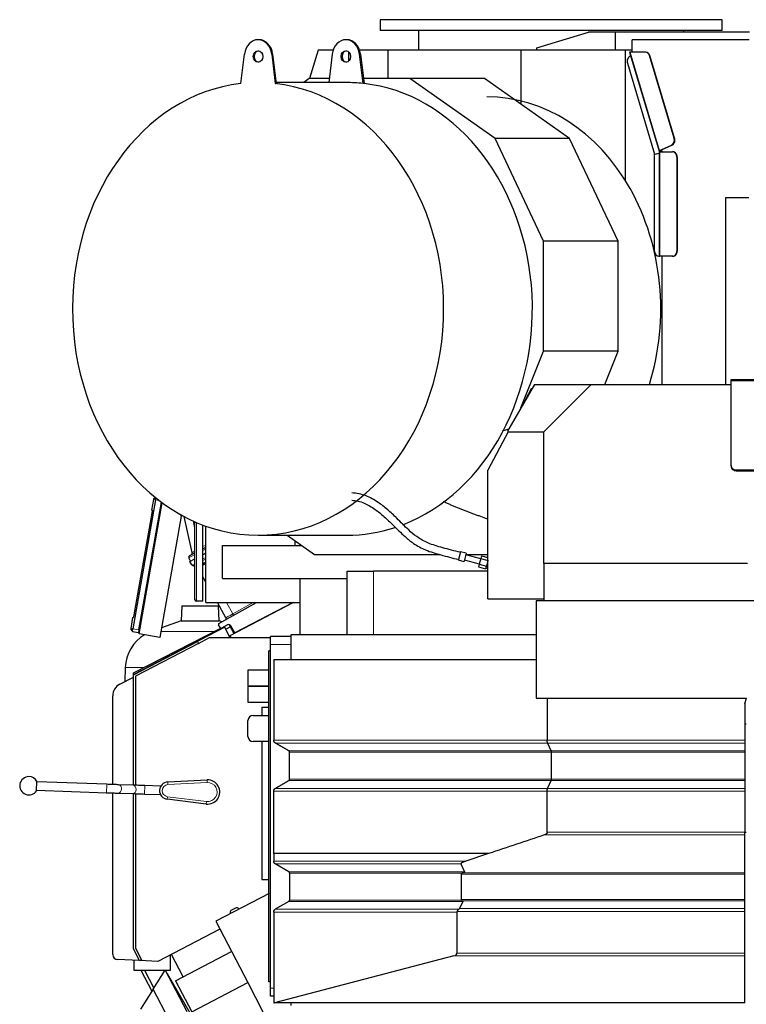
# Model space of a CAD drawing. Header units: inches. Extents: x 0 to 23760, y -13 to 16800.
# Tile 130 of 223: x 10322 to 11703, y 6843 to 8716. Entities that reach past the tile are written whole.
import ezdxf

# ---------------------------------------------------------------- set-up
doc = ezdxf.new("R2010")
doc.units = ezdxf.units.IN
doc.layers.add('254', color=7, linetype='Continuous', true_color=0xffffff)

msp = doc.modelspace()

# ---------------------------------------------------------------- linework, layer by layer
at = {"layer": '254', "color": 2, "linetype": 'Continuous', "lineweight": 25}
for p, q in [((11007.085, 8715.527), (11007.085, 8694.746)), ((11657.085, 8715.527), (11007.085, 8715.527)), ((11657.085, 8694.746), (11657.085, 8715.527)), ((11657.085, 8694.746), (11007.085, 8694.746)), ((11079.76, 8694.746), (11079.76, 8657.746)), ((11305.181, 8661.71), (11402.912, 8691.518)), ((11402.822, 8691.518), (11402.912, 8691.518)), ((11402.822, 8691.49), (11402.822, 8691.518)), ((11454.181, 8691.518), (11402.912, 8691.518)), ((11709.105, 8691.518), (11454.181, 8691.518)), ((11454.181, 8657.518), (11454.181, 8691.518)), ((11584.28, 8691.518), (11584.28, 8694.746)), ((10776.863, 8677.519), (10775.142, 8677.519)), ((10943.774, 8677.519), (10942.053, 8677.519)), ((11708.632, 8677.518), (11486.305, 8677.518)), ((11486.305, 8654.163), (11486.305, 8677.518)), ((10889.376, 8657.746), (10873.182, 8603.43)), ((10917.83, 8657.746), (10889.376, 8657.746)), ((10947.106, 8654.624), (10947.106, 8636.407)), ((11021.54, 8657.746), (10967.998, 8657.746)), ((11274.43, 8657.746), (11021.54, 8657.746)), ((11021.54, 8657.746), (11021.54, 8603.431)), ((11305.182, 8657.746), (11274.43, 8657.746)), ((11274.43, 8657.746), (11274.43, 8554.759)), ((11305.181, 8657.518), (11305.181, 8661.71)), ((11454.181, 8657.518), (11305.181, 8657.518)), ((11486.304, 8657.518), (11454.181, 8657.518)), ((11473.008, 8657.517), (11473.008, 8409.711)), ((11481.251, 8653.799), (11537.373, 8465.56)), ((11482.425, 8653.799), (11481.288, 8653.799)), ((11511.123, 8653.799), (11482.425, 8653.799)), ((11486.305, 8654.163), (11486.413, 8653.799)), ((11511.983, 8653.799), (11511.123, 8653.799)), ((10742.35, 8594.153), (10749.217, 8650.249)), ((10801.067, 8650.249), (10807.934, 8594.153)), ((10802.788, 8650.249), (10809.655, 8594.153)), ((10916.128, 8650.249), (10909.489, 8596.019)), ((10974.845, 8594.153), (10967.978, 8650.249)), ((10969.699, 8650.249), (10976.566, 8594.153)), ((11477.033, 8633.115), (11528.634, 8460.041)), ((11483.401, 8646.586), (11481.928, 8645.932)), ((11565.719, 8489.918), (11518.82, 8647.219)), ((11566.58, 8489.918), (11519.681, 8647.219)), ((10942.053, 8596.019), (10809.429, 8596.019)), ((10872.365, 8603.433), (10861.843, 8596.017)), ((10910.397, 8603.433), (10872.365, 8603.433)), ((11063.783, 8603.433), (10975.429, 8603.433)), ((11205.376, 8603.433), (11063.783, 8603.433)), ((11225.665, 8489.336), (11063.783, 8603.433)), ((11367.259, 8489.336), (11205.376, 8603.433)), ((10807.934, 8594.153), (10809.655, 8594.153)), ((10976.566, 8594.153), (10974.845, 8594.153)), ((11317.782, 8294.561), (11225.665, 8489.336)), ((11367.259, 8489.336), (11225.665, 8489.336)), ((11459.375, 8294.561), (11367.259, 8489.336)), ((11537.442, 8465.077), (11537.442, 8265.518)), ((11537.442, 8465.077), (11537.809, 8465.077)), ((11537.685, 8465.932), (11537.466, 8466.669)), ((11538.78, 8466.669), (11537.466, 8466.669)), ((11542.425, 8465.932), (11537.685, 8465.932)), ((11537.809, 8465.077), (11542.645, 8465.077)), ((11537.809, 8464.293), (11537.809, 8465.077)), ((11538.508, 8464.293), (11537.809, 8464.293)), ((11542.578, 8465.419), (11537.845, 8465.419)), ((11538.116, 8467.011), (11560.823, 8477.1)), ((11538.508, 8464.293), (11562.673, 8464.293)), ((11538.976, 8467.011), (11541.738, 8468.238)), ((11541.738, 8468.238), (11561.684, 8477.1)), ((11541.738, 8468.238), (11542.645, 8465.195)), ((11542.645, 8465.195), (11542.645, 8464.293)), ((11563.534, 8464.293), (11562.673, 8464.293)), ((11528.634, 8460.041), (11537.442, 8461.937)), ((11529.494, 8460.041), (11528.634, 8460.041)), ((11528.683, 8459.699), (11537.442, 8461.585)), ((11528.683, 8275.518), (11528.683, 8459.699)), ((11529.494, 8460.041), (11537.442, 8461.752)), ((11570.865, 8454.293), (11570.865, 8275.518)), ((11571.725, 8454.293), (11571.725, 8275.518)), ((11664.031, 8377.518), (11708.002, 8377.518)), ((11664.031, 8022.02), (11664.031, 8377.518)), ((11317.782, 8085.308), (11317.782, 8294.561)), ((11459.375, 8294.561), (11317.782, 8294.561)), ((11459.375, 8085.308), (11459.375, 8294.561)), ((11537.442, 8265.518), (11536.875, 8265.518)), ((11537.442, 8265.518), (11538.508, 8265.518)), ((11562.673, 8265.518), (11538.508, 8265.518)), ((11542.645, 8265.518), (11542.645, 8022.019)), ((11563.534, 8265.518), (11562.673, 8265.518)), ((11274.771, 7977.352), (11317.782, 8085.308)), ((11459.375, 8085.308), (11317.782, 8085.308)), ((11434.161, 8022.02), (11459.375, 8085.308)), ((11300.391, 8022.019), (11249.283, 7932.913)), ((11300.391, 8022.019), (11407.908, 8022.019)), ((11317.908, 7932.019), (11407.908, 8022.019)), ((11407.908, 8022.019), (11673.908, 8022.019)), ((11673.912, 8028.873), (11673.912, 8031.518)), ((11673.912, 8031.518), (12071.912, 8031.518)), ((11673.912, 7867.831), (11673.912, 8028.873)), ((11294.319, 8013.794), (11277.117, 7981.441)), ((11295.357, 8013.242), (11294.319, 8013.794)), ((11250.56, 7931.495), (11211.908, 7858.8)), ((11249.283, 7932.913), (11249.899, 7932.019)), ((11249.899, 7932.019), (11250.56, 7931.495)), ((11249.899, 7932.019), (11317.908, 7932.019)), ((11317.908, 7681.03), (11317.908, 7932.019)), ((11673.912, 7866.154), (11673.912, 7867.831)), ((11211.908, 7858.8), (11211.908, 7859.086)), ((11212.06, 7859.086), (11211.908, 7859.086)), ((11211.908, 7614.019), (11211.908, 7858.8)), ((11683.912, 7859.541), (12061.912, 7859.541)), ((11683.912, 7857.864), (12061.912, 7857.864)), ((10580.455, 7802.602), (10537.217, 7557.385)), ((10548.741, 7555.353), (10591.523, 7797.98)), ((10549.212, 7547.654), (10593.139, 7796.781)), ((10573.377, 7782.603), (10577.011, 7803.209)), ((10577.011, 7803.209), (10577.273, 7804.698)), ((10577.273, 7804.698), (10580.169, 7806.802)), ((10580.455, 7802.602), (10581.068, 7806.076)), ((10538.868, 7579.826), (10574.331, 7780.95)), ((10573.377, 7782.603), (10574.331, 7780.95)), ((10629.238, 7771.153), (10588.604, 7540.708)), ((10629.238, 7771.153), (10628.123, 7774.216)), ((10649.743, 7701.942), (10634.49, 7770.743)), ((10655.287, 7612.519), (10655.287, 7760.653)), ((10670.287, 7609.519), (10670.287, 7754.494)), ((10675.912, 7607.019), (10675.912, 7752.419)), ((10775.142, 7735.019), (10943.774, 7735.019)), ((10830.717, 7735.019), (10882.383, 7698.604)), ((10707.618, 7715.527), (10858.381, 7715.527)), ((10707.618, 7652.527), (10707.618, 7715.527)), ((10844.731, 7725.145), (10844.731, 7715.534)), ((10655.287, 7701.486), (10644.949, 7696.104)), ((10670.288, 7709.295), (10675.913, 7712.223)), ((10675.913, 7700.949), (10670.288, 7698.021)), ((10882.383, 7698.604), (11119.763, 7698.604)), ((11159.832, 7703.637), (11155.886, 7688.912)), ((11170.457, 7700.79), (11159.832, 7703.637)), ((11170.457, 7700.79), (11166.512, 7686.065)), ((11198.176, 7690.257), (11169.681, 7697.893)), ((11169.866, 7698.604), (11211.905, 7698.604)), ((11199.721, 7696.024), (11198.301, 7690.726)), ((11199.721, 7696.024), (11211.907, 7692.758)), ((10646.577, 7685.678), (10643.605, 7692.199)), ((10645.652, 7685.196), (10655.287, 7690.212)), ((10649.098, 7679.105), (10645.652, 7685.196)), ((11155.886, 7688.912), (11155.691, 7688.182)), ((11155.691, 7688.182), (11166.316, 7685.335)), ((11166.512, 7686.065), (11166.316, 7685.335)), ((11167.093, 7688.233), (11195.587, 7680.598)), ((11195.462, 7680.13), (11194.042, 7674.832)), ((11198.301, 7690.726), (11195.462, 7680.13)), ((11195.462, 7680.13), (11208.985, 7676.506)), ((11198.301, 7690.726), (11211.824, 7687.102)), ((11211.824, 7687.102), (11208.985, 7676.506)), ((11211.908, 7687.414), (11211.824, 7687.102)), ((11317.908, 7681.03), (11317.908, 7610.519)), ((11704.908, 7681.03), (11317.908, 7681.03)), ((10652.214, 7677.011), (10651.443, 7677.24)), ((10655.287, 7676.101), (10652.214, 7677.011)), ((10944.345, 7666.527), (10994.283, 7666.527)), ((10944.345, 7546.527), (10944.345, 7666.527)), ((11211.916, 7666.527), (10994.283, 7666.527)), ((11194.042, 7674.832), (11207.565, 7671.208)), ((11208.985, 7676.506), (11207.565, 7671.208)), ((11208.075, 7673.111), (11211.908, 7672.084)), ((10675.913, 7645.917), (10670.287, 7655.86)), ((10707.618, 7652.527), (10944.345, 7652.527)), ((10854.569, 7652.527), (10854.569, 7546.527)), ((10670.287, 7609.519), (10658.287, 7609.519)), ((10675.912, 7607.019), (10854.571, 7607.019)), ((10714.193, 7578.256), (10697.92, 7607.019)), ((10700.84, 7567.394), (10772.324, 7607.019)), ((10721.827, 7544.461), (10841.999, 7607.019)), ((10841.982, 7607.018), (10731.14, 7549.318)), ((11211.908, 7614.019), (11317.908, 7614.019)), ((11730.908, 7610.519), (11303.408, 7610.519)), ((11303.408, 7610.519), (11303.408, 7425.019)), ((10629.981, 7601.044), (10628.986, 7572.567)), ((10629.981, 7601.044), (10700.086, 7601.044)), ((10701.08, 7572.567), (10700.086, 7601.044)), ((10533.772, 7557.992), (10537.406, 7578.599)), ((10537.406, 7578.599), (10538.868, 7579.826)), ((10628.986, 7572.567), (10591.838, 7559.046)), ((10628.986, 7572.567), (10701.08, 7572.567)), ((10706.568, 7570.57), (10701.08, 7572.567)), ((10720.147, 7564.998), (10728.916, 7548.151)), ((10533.51, 7556.504), (10533.772, 7557.992)), ((10533.51, 7556.504), (10536.326, 7552.33)), ((10536.326, 7552.33), (10537.217, 7557.385)), ((10536.326, 7552.33), (10547.779, 7549.895)), ((10538.409, 7473.414), (10704.52, 7558.418)), ((10711.824, 7560.088), (10538.875, 7470.057)), ((10548.741, 7555.353), (10547.779, 7549.895)), ((10588.604, 7540.708), (10549.212, 7547.654)), ((10703.038, 7559.412), (10700.069, 7564.66)), ((10717.003, 7564.506), (10705.702, 7558.623)), ((10721.248, 7540.764), (10711.824, 7560.088)), ((10713.654, 7556.352), (10722.341, 7560.797)), ((10731.14, 7549.318), (10723.663, 7562.533)), ((10837.907, 7546.527), (11303.431, 7546.527)), ((10837.907, 7498.508), (10837.907, 7546.527)), ((10538.378, 7469.396), (10660.002, 7532.734)), ((10538.378, 7469.397), (10660.005, 7532.728)), ((10661.852, 7529.18), (10542.378, 7466.97)), ((10661.85, 7529.186), (10542.379, 7466.97)), ((10660.002, 7532.734), (10661.85, 7529.186)), ((10660.005, 7532.728), (10661.852, 7529.18)), ((10661.68, 7529.506), (10682.882, 7540.543)), ((10682.882, 7540.543), (10798.917, 7540.543)), ((10720.824, 7540.543), (10721.248, 7540.764)), ((10723.867, 7540.542), (10721.827, 7544.461)), ((10798.916, 7527.519), (10798.916, 7542.519)), ((10837.918, 7542.519), (10798.916, 7542.519)), ((10798.916, 6873.519), (10798.916, 7527.519)), ((10798.916, 7515.519), (10795.916, 7515.519)), ((10795.916, 6885.519), (10795.916, 7515.519)), ((10804.947, 7498.519), (11303.408, 7498.519)), ((10804.947, 7498.519), (10804.947, 7345.115)), ((10522.729, 7483.312), (10521.799, 7456.685)), ((10538.409, 7469.413), (10538.409, 7473.414)), ((10795.916, 7478.519), (10755.916, 7478.519)), ((10755.916, 7478.519), (10755.916, 7448.519)), ((10512.456, 7451.825), (10538.38, 7465.32)), ((10538.399, 7259.7), (10538.378, 7469.397)), ((10538.41, 7259.7), (10538.378, 7469.396)), ((10538.875, 7470.057), (10538.875, 7469.653)), ((10542.378, 7466.97), (10542.399, 7259.569)), ((10542.379, 7466.97), (10542.41, 7259.568)), ((10755.916, 7448.519), (10795.916, 7448.519)), ((10795.916, 7447.519), (10755.916, 7447.519)), ((10755.916, 7447.519), (10755.916, 7417.519)), ((10499, 7261.02), (10499, 7429.65)), ((10755.916, 7417.519), (10795.916, 7417.519)), ((11303.408, 7425.019), (11703.508, 7425.019)), ((11324.577, 7425.019), (11324.577, 7345.115)), ((11699.908, 7415.126), (11703.508, 7425.019)), ((11699.908, 7415.126), (11699.908, 7345.115)), ((10782.512, 7408.119), (10782.512, 7392.517)), ((10782.512, 7408.119), (10795.92, 7408.119)), ((10755.916, 7352.519), (10755.916, 7382.519)), ((10765.916, 7392.519), (10795.916, 7392.519)), ((11699.907, 7376.527), (11702.912, 7376.527)), ((10795.916, 7342.519), (10765.916, 7342.519)), ((10782.512, 7342.517), (10782.512, 7080.519)), ((10834.947, 7271.062), (10834.947, 7322.598)), ((11332.615, 7271.062), (11332.615, 7322.598)), ((11699.908, 7339.919), (11699.908, 7325.196)), ((11699.908, 7322.598), (11699.908, 7271.062)), ((10354.374, 7249.069), (10355.003, 7267.058)), ((10487.887, 7261.411), (10354.968, 7266.059)), ((10603.701, 7265.99), (10678.333, 7269.76)), ((10354.409, 7250.069), (10487.328, 7245.421)), ((10537.648, 7259.733), (10510.057, 7260.651)), ((10589.827, 7257.925), (10559.845, 7258.972)), ((10589.827, 7257.925), (10589.796, 7257.047)), ((10499, 6937.996), (10499, 7245.011)), ((10509.525, 7244.66), (10537.116, 7243.742)), ((10538.43, 6948.895), (10538.4, 7243.695)), ((10538.457, 6948.895), (10538.413, 7243.694)), ((10542.4, 7243.561), (10542.429, 6949.819)), ((10542.413, 7243.561), (10542.457, 6949.819)), ((10559.287, 7242.982), (10589.268, 7241.935)), ((10589.299, 7242.813), (10589.268, 7241.935)), ((10676.733, 7223.955), (10602.546, 7232.922)), ((11699.907, 7170.105), (11702.912, 7170.105)), ((11699.908, 7165.056), (11699.908, 7170.248)), ((11699.908, 7092.976), (11699.908, 7165.056)), ((10804.947, 7129.605), (10804.947, 7115.11)), ((10804.947, 7129.605), (10804.947, 7129.605)), ((11213.325, 7129.605), (11169.958, 7115.11)), ((10833.447, 7095.196), (10807.947, 7109.919)), ((11160.426, 7109.919), (11167.378, 7095.196)), ((10782.512, 7080.519), (10795.92, 7080.519)), ((10834.947, 7092.598), (10834.947, 7041.062)), ((11161.142, 7090.38), (11161.142, 7042.303)), ((11699.908, 7090.38), (11699.908, 7092.976)), ((11699.908, 7042.303), (11699.908, 7090.38)), ((10795.92, 7053.758), (10694.676, 7001.054)), ((11699.908, 7039.705), (11699.908, 7042.303)), ((10731.949, 7025.989), (10724.777, 7022.255)), ((10739.17, 7024.216), (10737.122, 7025.649)), ((10833.447, 7038.464), (10807.947, 7023.742)), ((11164.463, 7038.464), (11158.207, 7024.983)), ((11699.908, 7024.983), (11699.908, 7039.705)), ((11699.908, 7019.787), (11699.908, 7024.983)), ((10722.088, 7017.824), (10722.088, 7015.323)), ((10804.947, 7018.546), (10804.947, 6845.747)), ((11153.104, 7018.546), (11153.104, 6940.454)), ((11699.908, 6940.454), (11699.908, 7019.787)), ((10702.535, 6985.956), (10584.818, 6924.676)), ((10694.676, 7001.054), (10755.427, 6884.353)), ((10549.796, 6925.597), (10538.43, 6948.895)), ((10549.825, 6925.597), (10538.457, 6948.895)), ((10542.429, 6949.819), (10553.391, 6927.351)), ((10542.457, 6949.819), (10553.42, 6927.351)), ((10608.875, 6908.191), (10608.875, 6937.199)), ((10632.672, 6895.431), (10610.472, 6938.032)), ((10618.276, 6887.935), (10724.718, 6943.345)), ((11146.994, 6934.987), (10806.391, 6846.052)), ((11699.908, 6934.987), (11699.908, 6940.454)), ((11699.908, 6846.052), (11699.908, 6934.987)), ((10549.492, 6926.218), (10508.564, 6928.005)), ((10538.875, 6926.689), (10538.875, 6908.191)), ((10553.391, 6927.351), (10549.796, 6925.597)), ((10553.42, 6927.351), (10549.825, 6925.597)), ((10584.818, 6924.676), (10550.965, 6926.154)), ((10538.875, 6908.191), (10608.875, 6908.191)), ((10552.446, 6908.184), (10573.384, 6867.963)), ((10559.212, 6908.181), (10577.107, 6873.805)), ((10575.888, 6871.907), (10598.844, 6907.94)), ((10598.844, 6907.94), (10639.783, 6829.296)), ((10602.003, 6901.87), (10602.36, 6901.758)), ((10602.36, 6901.758), (10645.414, 6826.571)), ((10618.276, 6887.935), (10648.984, 6828.947)), ((10648.984, 6828.947), (10755.425, 6884.357)), ((10755.425, 6884.357), (10852.116, 6698.615)), ((10798.916, 6885.519), (10795.916, 6885.519)), ((10798.916, 6858.519), (10798.916, 6873.519)), ((10575.888, 6871.907), (10551.692, 6833.926)), ((10606.964, 6812.211), (10575.888, 6871.907)), ((10804.95, 6858.519), (10798.916, 6858.519)), ((10804.947, 6845.747), (10804.947, 6845.519)), ((11699.908, 6845.519), (10804.947, 6845.519)), ((10837.907, 6840.527), (10837.907, 6845.524)), ((11699.908, 6845.519), (11699.908, 6846.052))]:
    msp.add_line(p, q, dxfattribs=at)
at = {"layer": '254', "color": 110, "linetype": 'Continuous', "lineweight": 13}
for p, q in [((11538.116, 8467.011), (11482.425, 8653.799)), ((10801.067, 8650.249), (10802.788, 8650.249)), ((10967.978, 8650.249), (10969.699, 8650.249)), ((11519.681, 8647.219), (11518.82, 8647.219)), ((11566.58, 8489.918), (11565.719, 8489.918)), ((11538.508, 8265.518), (11538.508, 8464.293)), ((11538.78, 8466.669), (11538.718, 8466.876)), ((11561.684, 8477.1), (11560.823, 8477.1)), ((11571.725, 8454.293), (11570.865, 8454.293)), ((11571.725, 8275.518), (11570.865, 8275.518)), ((11673.912, 8028.873), (12071.912, 8028.873)), ((11683.912, 7859.541), (11683.912, 7857.864)), ((10577.011, 7803.209), (10580.455, 7802.602)), ((10580.455, 7802.602), (10586.93, 7801.46)), ((10651.811, 7762.204), (10655.287, 7746.525)), ((10658.287, 7759.351), (10658.287, 7609.519)), ((10670.287, 7713.568), (10675.912, 7716.496)), ((10675.912, 7709.018), (10670.288, 7706.09)), ((10670.287, 7681.959), (10670.786, 7681.811)), ((10670.288, 7690.136), (10675.912, 7693.064)), ((10675.913, 7689.978), (10670.288, 7687.049)), ((10672.286, 7682.669), (10675.912, 7684.556)), ((10675.912, 7681.49), (10673.804, 7680.392)), ((10673.804, 7680.392), (10675.913, 7676.665)), ((10994.283, 7546.527), (10994.283, 7666.527)), ((10715.316, 7607.019), (10727.401, 7585.66)), ((10727.401, 7585.66), (10765.931, 7607.018)), ((10533.772, 7557.992), (10537.217, 7557.385)), ((10537.217, 7557.385), (10548.741, 7555.353)), ((10590.614, 7552.076), (10692.134, 7552.076)), ((10837.918, 7527.519), (10798.916, 7527.519)), ((10522.729, 7483.312), (10557.755, 7483.312)), ((11325.381, 7339.919), (10807.947, 7339.919)), ((11332.213, 7325.196), (10833.447, 7325.196)), ((11332.615, 7322.598), (10834.947, 7322.598)), ((11699.908, 7339.919), (11325.381, 7339.919)), ((11699.908, 7325.196), (11332.213, 7325.196)), ((11699.908, 7322.598), (11332.615, 7322.598)), ((10603.701, 7265.99), (10603.953, 7260.996)), ((10678.333, 7269.76), (10678.585, 7264.766)), ((11332.213, 7268.464), (10833.446, 7268.464)), ((11332.615, 7271.062), (10834.947, 7271.062)), ((11699.908, 7268.464), (11332.213, 7268.464)), ((11699.908, 7271.062), (11332.615, 7271.062)), ((10487.325, 7245.421), (10487.884, 7261.411)), ((10559.845, 7258.972), (10559.287, 7242.982)), ((10678.585, 7264.766), (10603.953, 7260.996)), ((11324.577, 7248.546), (10804.947, 7248.546)), ((11325.381, 7253.742), (10807.947, 7253.742)), ((11699.908, 7248.546), (11324.577, 7248.546)), ((11699.908, 7253.742), (11325.381, 7253.742)), ((10537.116, 7243.742), (10537.116, 7243.742)), ((10602.546, 7232.922), (10603.146, 7237.886)), ((10603.146, 7237.886), (10677.333, 7228.919)), ((10676.733, 7223.955), (10677.333, 7228.919)), ((11319.391, 7165.056), (11699.908, 7165.056)), ((11169.958, 7115.11), (10804.947, 7115.11)), ((11160.426, 7109.919), (10807.947, 7109.919)), ((11167.378, 7095.196), (10833.447, 7095.196)), ((11162.84, 7092.598), (10834.947, 7092.598)), ((11161.142, 7090.38), (11699.908, 7090.38)), ((11163.687, 7092.976), (11699.908, 7092.976)), ((11161.608, 7041.062), (10834.947, 7041.062)), ((11161.142, 7042.303), (11699.908, 7042.303)), ((11156.526, 7023.742), (10807.947, 7023.742)), ((11164.463, 7038.464), (10833.447, 7038.464)), ((11158.207, 7024.983), (11699.908, 7024.983)), ((11163.091, 7039.705), (11699.908, 7039.705)), ((10804.947, 7018.546), (11153.104, 7018.546)), ((11153.363, 7019.787), (11699.908, 7019.787)), ((11146.994, 6934.987), (11699.908, 6934.987)), ((11153.104, 6940.454), (11699.908, 6940.454)), ((10804.95, 6873.519), (10798.916, 6873.519)), ((10806.391, 6846.052), (11699.908, 6846.052))]:
    msp.add_line(p, q, dxfattribs=at)
at = {"layer": '254', "color": 2, "linetype": 'Continuous', "lineweight": 25}
for centre, radius, start, end in [((10646.334, 7693.443), 3, 117.5, 204.5), ((10645.838, 7701.076), 4, 297.5, 12.5), ((10652.579, 7681.075), 4, 209.5, 253.5), ((10658.287, 7612.519), 3, 180, 270), ((10701.809, 7565.645), 2, 119, 209.5), ((10711.582, 7576.779), 3, 299, 29.5), ((10719.312, 7560.071), 5, 29.5, 117.5), ((10704.779, 7560.397), 2, 209.5, 297.5), ((10598.682, 7480.66), 76, 120.968188, 178), ((10524, 7429.65), 25, 117.5, 180), ((10765.916, 7382.519), 10, 90, 180), ((10765.916, 7352.519), 10, 180, 270), ((10339.689, 7258.588), 17.5, 90, 327.04765), ((10339.689, 7258.588), 17.5, 28.947096, 90), ((10604.538, 7249.407), 16.605, 92.891662, 263.108338), ((10679.493, 7246.789), 23, 263.108338, 92.891662), ((10509, 6937.996), 10, 180, 267.5)]:
    msp.add_arc(centre, radius, start, end, dxfattribs=at)
at = {"layer": '254', "color": 110, "linetype": 'Continuous', "lineweight": 13}
for centre, radius, start, end in [((10604.538, 7249.407), 11.605, 92.891662, 263.108338), ((10679.493, 7246.789), 18, 263.108338, 92.891662)]:
    msp.add_arc(centre, radius, start, end, dxfattribs=at)
at = {"layer": '254', "color": 2, "linetype": 'Continuous', "lineweight": 25}
for centre, major_axis, ratio, start_param, end_param in [((10775.142, 8645.519), (0, 32), 0.81915204, 4.86074197, 7.70562865), ((10776.863, 8645.519), (0, 32), 0.81915204, 4.86074197, 6.28318531), ((10942.053, 8645.519), (0, -32), 0.81915204, 1.71914931, 4.56403599), ((10943.774, 8645.519), (0, 32), 0.81915204, 4.86074197, 6.28318531), ((10776.863, 8645.519), (0, 11), 0.81915204, 0.0957204, 3.04587225), ((10943.774, 8645.519), (0, -11), 0.81915204, 3.23731305, 6.18746491), ((11511.123, 8643.799), (0, -10), 0.81915204, 1.91986218, 3.14159265), ((11511.983, 8643.799), (0, -10), 0.81915204, 1.91986218, 3.14159265), ((11484.73, 8636.535), (0, -10), 0.81915204, 3.4906585, 5.06145483), ((10942.053, 8165.519), (0, -430.5), 0.81915204, 3.04846858, 3.14159265), ((10775.142, 8165.519), (0, -430.5), 0.81915204, 3.23471673, 9.33165389), ((10943.774, 8165.519), (0, -430.5), 0.81915204, 0.3057995, 3.04846858), ((11210.051, 8165.519), (0, 403.334), 0.81915204, 4.34865146, 6.28318531), ((11558.022, 8486.497), (0, -10), 0.81915204, 0.34906585, 1.91986218), ((11558.882, 8486.497), (0, -10), 0.81915204, 0.34906585, 1.91986218), ((11539.769, 8466.274), (-2.396, -0.714), 0.19617469, 5.70587035, 6.86514983), ((11539.55, 8467.011), (-2.396, -0.714), 0.19617469, 5.2943535, 5.70587035), ((11539.55, 8467.011), (0.958, 0.286), 0.19617469, 2.15276085, 3.72355718), ((11562.673, 8454.293), (0, 10), 0.81915204, 4.71238898, 6.28318531), ((11563.534, 8454.293), (0, 10), 0.81915204, 4.71238898, 6.28318531), ((11536.875, 8275.518), (0, 10), 0.81915204, 1.57079633, 3.14159265), ((11562.673, 8275.518), (0, 10), 0.81915204, 3.14159265, 4.71238898), ((11563.534, 8275.518), (0, 10), 0.81915204, 3.14159265, 4.71238898), ((11683.912, 7867.831), (-10, 0), 0.82903757, 0, 1.57079633), ((11683.912, 7866.154), (10, 0), 0.82903757, 3.14159265, 4.71238898), ((10943.774, 8165.519), (0, -430.5), 0.81915204, 0, 0.26359727), ((10668.022, 7700.489), (16.664, 23.061), 0.30726281, 3.24909048, 3.53035776), ((11166.338, 7090.38), (5.196, 0), 0.57735013, 2.30930322, 3.14159263), ((11166.338, 7042.303), (5.196, 0), 0.57735013, 3.14159263, 3.56807092), ((10727.093, 7017.818), (-4.28, 2.597), 0.99869844, 5.73834737, 6.82802325), ((10734.257, 7021.548), (-0.578, 4.972), 0.99891019, 5.55703203, 6.64695867), ((11135.01, 7019.787), (23.23, 5.434), 0.10955239, 5.8701616, 6.19761559), ((11142.711, 6940.454), (-10.392, 0), 0.57735013, 1.99552917, 3.14159265), ((10802.109, 6851.519), (-10.392, 0), 0.57735014, 1.84738138, 1.99552917)]:
    msp.add_ellipse(centre, major_axis=major_axis, ratio=ratio, start_param=start_param, end_param=end_param, dxfattribs=at)
for centre, major_axis in [((10775.142, 8645.519), (0, 11)), ((10942.053, 8645.519), (0, -11))]:
    msp.add_ellipse(centre, major_axis=major_axis, ratio=0.81915204, dxfattribs=at)
at = {"layer": '254', "color": 110, "linetype": 'Continuous', "lineweight": 13}
for centre, major_axis, ratio, start_param, end_param in [((10667.652, 7704.541), (24.047, 12.341), 0.00452964, 2.10854424, 3.14138164), ((10667.877, 7712.549), (18.134, 10.607), 0.00224004, 2.33689509, 3.14087239), ((10684.326, 7671.671), (-35.228, 7.434), 0.0022709, 0.00200322, 0.22283404), ((10668.022, 7700.489), (18.953, 21.143), 0.24652226, 3.27952484, 3.73924431), ((10653.35, 7680.847), (-1.136, -3.835), 0.95100366, 5.49624925, 6.28318531), ((10689.341, 7664.367), (-26.111, 7.967), 0.75362056, 5.62841503, 5.70343297), ((10671.518, 7678.949), (-2.122, 3.391), 0.31604543, 4.72850651, 5.49306459), ((10673.019, 7679.806), (-1.847, 3.548), 0.2419219, 4.75165889, 5.51524044), ((10690.073, 7661.504), (-21.454, 14.341), 0.70660268, 5.90921211, 5.98423006), ((10731.699, 7587.93), (17.506, 9.674), 0.00476214, 1.81625846, 3.14164045), ((10726.812, 7585.221), (1.454, -2.624), 0.24281184, 0, 1.60372074), ((10509.791, 7252.656), (-0.266, -7.996), 0.73989858, 0.01115663, 3.14087014), ((10537.382, 7251.737), (-0.266, -7.996), 0.73989858, 0, 3.14087014)]:
    msp.add_ellipse(centre, major_axis=major_axis, ratio=ratio, start_param=start_param, end_param=end_param, dxfattribs=at)
at = {"layer": '254', "color": 2, "linetype": 'Continuous', "lineweight": 25}
for points, knots in [([(11239.729, 7933.706), (11242.394, 7934.54), (11245.06, 7935.368), (11249.047, 7936.597), (11250.368, 7937.002), (11251.689, 7937.407)], [0, 0, 0, 0, 0.66885605, 0.66885605, 1, 1, 1, 1]), ([(11159.567, 7702.648), (11148.3, 7705.169), (11127.741, 7710.843), (11099.167, 7718.779), (11077.41, 7730.985), (11062.112, 7744.141), (11049.848, 7756.204), (11036.707, 7769.499), (11021.157, 7784.208), (11001.883, 7799.086), (10983.39, 7809.281), (10966.514, 7814.46), (10957.733, 7815.479), (10953.251, 7815.515)], [0, 0, 0, 0, 0.12921555, 0.23953602, 0.33101344, 0.40580531, 0.46653618, 0.52786153, 0.62388594, 0.72576378, 0.84894829, 0.92114073, 1, 1, 1, 1]), ([(10953.304, 7801.515), (10957.189, 7801.475), (10964.826, 7800.508), (10979.68, 7795.545), (10996.318, 7785.831), (11014.655, 7771.135), (11029.662, 7756.627), (11042.624, 7743.428), (11055.31, 7731.31), (11071.606, 7718.016), (11094.415, 7705.62), (11123.679, 7697.347), (11144.596, 7691.649), (11155.944, 7689.126)], [0, 0, 0, 0, 0.07520394, 0.14415801, 0.26433349, 0.36342273, 0.45716676, 0.51757706, 0.57975522, 0.65834994, 0.75535165, 0.8692516, 1, 1, 1, 1]), ([(11211.798, 7765.976), (11210.561, 7766.389), (11209.324, 7766.804), (11203.717, 7768.693), (11199.352, 7770.19), (11192.814, 7772.479), (11190.637, 7773.249), (11186.285, 7774.805), (11184.111, 7775.591), (11179.767, 7777.18), (11177.597, 7777.984), (11173.263, 7779.609), (11171.098, 7780.431), (11166.774, 7782.096), (11164.615, 7782.939), (11160.304, 7784.648), (11158.151, 7785.515), (11153.853, 7787.274), (11151.707, 7788.167), (11147.425, 7789.983), (11145.287, 7790.906), (11142.088, 7792.317), (11141.023, 7792.791), (11138.895, 7793.75), (11137.833, 7794.233), (11134.65, 7795.7), (11132.535, 7796.697), (11129.351, 7798.238), (11128.276, 7798.765), (11127.204, 7799.299)], [0, 0, 0, 0, 0.0432821, 0.0432821, 0.19622238, 0.19622238, 0.27269251, 0.27269251, 0.34916265, 0.34916265, 0.42563279, 0.42563279, 0.50210293, 0.50210293, 0.57857307, 0.57857307, 0.65504321, 0.65504321, 0.73151334, 0.73151334, 0.80798348, 0.80798348, 0.84621855, 0.84621855, 0.88445362, 0.88445362, 0.96092376, 0.96092376, 1, 1, 1, 1]), ([(11699.908, 7345.115), (11699.908, 7344.851), (11699.908, 7344.589), (11699.908, 7344.2), (11699.908, 7344.071), (11699.908, 7343.878), (11699.908, 7343.782), (11699.908, 7343.686), (11699.908, 7343.622), (11699.908, 7343.59), (11699.908, 7343.304), (11699.908, 7343.057), (11699.908, 7342.576), (11699.908, 7342.343), (11699.908, 7342.003), (11699.908, 7341.892), (11699.908, 7341.672), (11699.908, 7341.566), (11699.908, 7341.254), (11699.908, 7341.059), (11699.908, 7340.691), (11699.908, 7340.518), (11699.908, 7340.318), (11699.908, 7340.278), (11699.908, 7340.201), (11699.908, 7340.089), (11699.908, 7339.985), (11699.908, 7339.919)], [0, 0, 0, 0, 0.125, 0.125, 0.1875, 0.1875, 0.21875, 0.234375, 0.234375, 0.25, 0.25, 0.375, 0.375, 0.5, 0.5, 0.5625, 0.5625, 0.625, 0.625, 0.75, 0.75, 0.875, 0.875, 0.90625, 0.90625, 0.9375, 1, 1, 1, 1]), ([(11699.908, 7325.196), (11699.908, 7325.13), (11699.908, 7325.057), (11699.908, 7324.898), (11699.908, 7324.812), (11699.908, 7324.673), (11699.908, 7324.625), (11699.908, 7324.551), (11699.908, 7324.526), (11699.908, 7324.475), (11699.908, 7324.449), (11699.908, 7324.319), (11699.908, 7324.21), (11699.908, 7323.984), (11699.908, 7323.867), (11699.908, 7323.715), (11699.908, 7323.684), (11699.908, 7323.622), (11699.908, 7323.529), (11699.908, 7323.435), (11699.908, 7323.247), (11699.908, 7323.119), (11699.908, 7322.861), (11699.908, 7322.73), (11699.908, 7322.598)], [0, 0, 0, 0, 0.125, 0.125, 0.25, 0.25, 0.3125, 0.3125, 0.34375, 0.34375, 0.375, 0.375, 0.5, 0.5, 0.625, 0.625, 0.65625, 0.65625, 0.6875, 0.75, 0.75, 0.875, 0.875, 1, 1, 1, 1]), ([(11699.908, 7271.062), (11699.908, 7270.93), (11699.908, 7270.799), (11699.908, 7270.605), (11699.908, 7270.54), (11699.908, 7270.444), (11699.908, 7270.412), (11699.908, 7270.348), (11699.908, 7270.316), (11699.908, 7270.157), (11699.908, 7270.033), (11699.908, 7269.793), (11699.908, 7269.676), (11699.908, 7269.506), (11699.908, 7269.451), (11699.908, 7269.341), (11699.908, 7269.288), (11699.908, 7269.132), (11699.908, 7269.034), (11699.908, 7268.85), (11699.908, 7268.764), (11699.908, 7268.664), (11699.908, 7268.644), (11699.908, 7268.606), (11699.908, 7268.549), (11699.908, 7268.497), (11699.908, 7268.464)], [0, 0, 0, 0, 0.125, 0.125, 0.1875, 0.1875, 0.21875, 0.21875, 0.25, 0.25, 0.375, 0.375, 0.5, 0.5, 0.5625, 0.5625, 0.625, 0.625, 0.75, 0.75, 0.875, 0.875, 0.90625, 0.90625, 0.9375, 1, 1, 1, 1]), ([(11699.908, 7268.464), (11699.908, 7267.205), (11699.908, 7265.945), (11699.908, 7263.426), (11699.908, 7262.167), (11699.908, 7258.519), (11699.908, 7256.13), (11699.908, 7253.742)], [0, 0, 0, 0, 0.2566427, 0.2566427, 0.51328539, 0.51328539, 1, 1, 1, 1]), ([(10510.057, 7260.651), (10508.897, 7260.69), (10505.287, 7260.811), (10497.782, 7261.067), (10491.344, 7261.29), (10487.887, 7261.411)], [0, 0, 0, 0, 0.20487034, 0.5990539, 1, 1, 1, 1]), ([(10559.845, 7258.972), (10558.122, 7259.032), (10553.198, 7259.204), (10545.123, 7259.481), (10539.998, 7259.654), (10537.648, 7259.733)], [0, 0, 0, 0, 0.20487683, 0.59927294, 1, 1, 1, 1]), ([(11699.908, 7253.742), (11699.908, 7253.61), (11699.908, 7253.464), (11699.908, 7253.225), (11699.908, 7253.142), (11699.908, 7253.012), (11699.908, 7252.946), (11699.908, 7252.878), (11699.908, 7252.832), (11699.908, 7252.809), (11699.908, 7252.599), (11699.908, 7252.403), (11699.908, 7251.99), (11699.908, 7251.773), (11699.908, 7251.434), (11699.908, 7251.318), (11699.908, 7251.082), (11699.908, 7250.962), (11699.908, 7250.6), (11699.908, 7250.353), (11699.908, 7249.851), (11699.908, 7249.595), (11699.908, 7249.268), (11699.908, 7249.203), (11699.908, 7249.072), (11699.908, 7249.006), (11699.908, 7248.809), (11699.908, 7248.677), (11699.908, 7248.546)], [0, 0, 0, 0, 0.125, 0.125, 0.1875, 0.1875, 0.21875, 0.234375, 0.234375, 0.25, 0.25, 0.375, 0.375, 0.5, 0.5, 0.5625, 0.5625, 0.625, 0.625, 0.75, 0.75, 0.875, 0.875, 0.90625, 0.90625, 0.9375, 0.9375, 1, 1, 1, 1]), ([(11699.908, 7248.546), (11699.908, 7237.426), (11699.908, 7226.307), (11699.908, 7200.208), (11699.908, 7185.228), (11699.908, 7170.248)], [0, 0, 0, 0, 0.42603923, 0.42603923, 1, 1, 1, 1]), ([(10487.328, 7245.421), (10489.051, 7245.361), (10493.975, 7245.189), (10502.05, 7244.911), (10507.175, 7244.738), (10509.525, 7244.66)], [0, 0, 0, 0, 0.2048765, 0.59927225, 1, 1, 1, 1]), ([(10537.116, 7243.742), (10538.276, 7243.703), (10541.886, 7243.582), (10549.392, 7243.326), (10555.829, 7243.103), (10559.287, 7242.982)], [0, 0, 0, 0, 0.20487084, 0.59906055, 1, 1, 1, 1]), ([(11324.577, 7170.231), (11324.576, 7170.052), (11324.561, 7169.876), (11324.507, 7169.531), (11324.467, 7169.361), (11324.408, 7169.172), (11324.402, 7169.151), (11324.388, 7169.109), (11324.367, 7169.047), (11324.315, 7168.905), (11324.265, 7168.786), (11324.157, 7168.553), (11324.077, 7168.404), (11323.946, 7168.188), (11323.9, 7168.117), (11323.829, 7168.012), (11323.804, 7167.978), (11323.755, 7167.91), (11323.73, 7167.876), (11323.605, 7167.71), (11323.499, 7167.584), (11323.279, 7167.342), (11323.165, 7167.226), (11322.93, 7167.005), (11322.809, 7166.898), (11322.622, 7166.745), (11322.559, 7166.695), (11322.432, 7166.597), (11322.368, 7166.549), (11322.174, 7166.409), (11322.043, 7166.32), (11321.778, 7166.15), (11321.644, 7166.069), (11321.373, 7165.914), (11321.237, 7165.84), (11320.823, 7165.627), (11320.542, 7165.498), (11319.973, 7165.261), (11319.684, 7165.153), (11319.391, 7165.056)], [0, 0, 0, 0, 0.0625, 0.0625, 0.125, 0.125, 0.1328125, 0.1328125, 0.140625, 0.15625, 0.1875, 0.1875, 0.25, 0.25, 0.28125, 0.28125, 0.296875, 0.296875, 0.3125, 0.3125, 0.375, 0.375, 0.4375, 0.4375, 0.5, 0.5, 0.53125, 0.53125, 0.5625, 0.5625, 0.625, 0.625, 0.6875, 0.6875, 0.75, 0.75, 0.875, 0.875, 1, 1, 1, 1]), ([(11213.325, 7129.605), (11202.322, 7129.605), (11191.319, 7129.605), (11132.229, 7129.605), (11084.143, 7129.605), (10959.019, 7129.605), (10881.983, 7129.605), (10804.947, 7129.605)], [0, 0, 0, 0, 0.08082961, 0.08082961, 0.43408162, 0.43408162, 1, 1, 1, 1]), ([(11169.958, 7115.11), (11169.454, 7114.941), (11168.955, 7114.77), (11167.967, 7114.419), (11167.478, 7114.24), (11166.513, 7113.874), (11166.037, 7113.687), (11165.452, 7113.446), (11165.336, 7113.397), (11165.103, 7113.3), (11164.988, 7113.25), (11164.644, 7113.102), (11164.417, 7113.002), (11163.97, 7112.798), (11163.749, 7112.695), (11163.316, 7112.485), (11163.103, 7112.378), (11162.687, 7112.161), (11162.483, 7112.05), (11162.087, 7111.823), (11161.895, 7111.706), (11161.618, 7111.527), (11161.528, 7111.466), (11161.352, 7111.342), (11161.267, 7111.279), (11161.143, 7111.182), (11161.102, 7111.15), (11161.043, 7111.1), (11161.023, 7111.084), (11160.984, 7111.05), (11160.965, 7111.034), (11160.871, 7110.95), (11160.801, 7110.882), (11160.671, 7110.743), (11160.611, 7110.672), (11160.547, 7110.581), (11160.535, 7110.562), (11160.511, 7110.526), (11160.5, 7110.507), (11160.469, 7110.452), (11160.45, 7110.415), (11160.419, 7110.34), (11160.406, 7110.302), (11160.392, 7110.245), (11160.388, 7110.226), (11160.384, 7110.197), (11160.383, 7110.187), (11160.381, 7110.168), (11160.38, 7110.158), (11160.378, 7110.11), (11160.381, 7110.071), (11160.396, 7109.995), (11160.408, 7109.956), (11160.426, 7109.919)], [0, 0, 0, 0, 0.125, 0.125, 0.25, 0.25, 0.375, 0.375, 0.40625, 0.40625, 0.4375, 0.4375, 0.5, 0.5, 0.5625, 0.5625, 0.625, 0.625, 0.6875, 0.6875, 0.75, 0.75, 0.78125, 0.78125, 0.8125, 0.8125, 0.828125, 0.828125, 0.8359375, 0.8359375, 0.84375, 0.84375, 0.875, 0.875, 0.90625, 0.90625, 0.9140625, 0.9140625, 0.921875, 0.921875, 0.9375, 0.9375, 0.953125, 0.953125, 0.9609375, 0.9609375, 0.96484375, 0.96484375, 0.96875, 0.96875, 0.984375, 0.984375, 1, 1, 1, 1]), ([(11163.687, 7092.976), (11163.544, 7092.924), (11163.402, 7092.866), (11163.12, 7092.74), (11162.98, 7092.672), (11162.84, 7092.598)], [0, 0, 0, 0, 0.5, 0.5, 1, 1, 1, 1]), ([(11167.378, 7095.196), (11167.392, 7095.165), (11167.399, 7095.134), (11167.402, 7095.072), (11167.397, 7095.04), (11167.386, 7095.001), (11167.384, 7094.994), (11167.378, 7094.978), (11167.369, 7094.955), (11167.357, 7094.932), (11167.332, 7094.887), (11167.312, 7094.857), (11167.267, 7094.799), (11167.242, 7094.77), (11167.202, 7094.727), (11167.188, 7094.713), (11167.159, 7094.685), (11167.144, 7094.671), (11167.069, 7094.603), (11167.003, 7094.55), (11166.864, 7094.448), (11166.791, 7094.398), (11166.638, 7094.3), (11166.56, 7094.252), (11166.398, 7094.158), (11166.314, 7094.112), (11166.187, 7094.043), (11166.144, 7094.021), (11166.057, 7093.976), (11166.013, 7093.954), (11165.793, 7093.844), (11165.612, 7093.759), (11165.244, 7093.593), (11165.055, 7093.512), (11164.673, 7093.353), (11164.479, 7093.276), (11164.087, 7093.124), (11163.888, 7093.049), (11163.687, 7092.976)], [0, 0, 0, 0, 0.03125, 0.03125, 0.0625, 0.0625, 0.0703125, 0.0703125, 0.078125, 0.09375, 0.09375, 0.125, 0.125, 0.15625, 0.15625, 0.171875, 0.171875, 0.1875, 0.1875, 0.25, 0.25, 0.3125, 0.3125, 0.375, 0.375, 0.4375, 0.4375, 0.46875, 0.46875, 0.5, 0.5, 0.625, 0.625, 0.75, 0.75, 0.875, 0.875, 1, 1, 1, 1]), ([(11161.608, 7041.062), (11161.724, 7040.914), (11161.839, 7040.773), (11162.07, 7040.507), (11162.187, 7040.382), (11162.369, 7040.209), (11162.43, 7040.154), (11162.525, 7040.075), (11162.557, 7040.049), (11162.621, 7039.999), (11162.653, 7039.975), (11162.816, 7039.858), (11162.95, 7039.776), (11163.091, 7039.705)], [0, 0, 0, 0, 0.25, 0.25, 0.5, 0.5, 0.625, 0.625, 0.6875, 0.6875, 0.75, 0.75, 1, 1, 1, 1]), ([(11156.526, 7023.742), (11156.149, 7023.548), (11155.809, 7023.316), (11155.342, 7022.908), (11155.193, 7022.762), (11155.014, 7022.567), (11154.979, 7022.527), (11154.909, 7022.447), (11154.806, 7022.325), (11154.707, 7022.199), (11154.515, 7021.943), (11154.393, 7021.765), (11154.161, 7021.397), (11154.051, 7021.207), (11153.918, 7020.962), (11153.892, 7020.912), (11153.84, 7020.813), (11153.814, 7020.763), (11153.738, 7020.612), (11153.689, 7020.51), (11153.544, 7020.204), (11153.452, 7019.996), (11153.363, 7019.787)], [0, 0, 0, 0, 0.25, 0.25, 0.375, 0.375, 0.40625, 0.40625, 0.4375, 0.5, 0.5, 0.625, 0.625, 0.75, 0.75, 0.78125, 0.78125, 0.8125, 0.8125, 0.875, 0.875, 1, 1, 1, 1]), ([(11163.091, 7039.705), (11163.177, 7039.662), (11163.262, 7039.618), (11163.428, 7039.528), (11163.509, 7039.483), (11163.668, 7039.39), (11163.745, 7039.343), (11163.857, 7039.27), (11163.894, 7039.246), (11163.965, 7039.196), (11164, 7039.171), (11164.102, 7039.095), (11164.166, 7039.043), (11164.254, 7038.963), (11164.282, 7038.935), (11164.334, 7038.88), (11164.358, 7038.852), (11164.401, 7038.795), (11164.42, 7038.766), (11164.452, 7038.708), (11164.465, 7038.678), (11164.478, 7038.633), (11164.481, 7038.618), (11164.484, 7038.595), (11164.485, 7038.587), (11164.486, 7038.571), (11164.486, 7038.564), (11164.484, 7038.525), (11164.477, 7038.494), (11164.463, 7038.464)], [0, 0, 0, 0, 0.125, 0.125, 0.25, 0.25, 0.375, 0.375, 0.4375, 0.4375, 0.5, 0.5, 0.625, 0.625, 0.6875, 0.6875, 0.75, 0.75, 0.8125, 0.8125, 0.875, 0.875, 0.90625, 0.90625, 0.921875, 0.921875, 0.9375, 0.9375, 1, 1, 1, 1]), ([(11153.363, 7019.787), (11153.28, 7019.589), (11153.215, 7019.387), (11153.149, 7019.077), (11153.132, 7018.972), (11153.118, 7018.84), (11153.116, 7018.813), (11153.111, 7018.76), (11153.109, 7018.733), (11153.105, 7018.653), (11153.104, 7018.599), (11153.104, 7018.546)], [0, 0, 0, 0, 0.5, 0.5, 0.75, 0.75, 0.8125, 0.8125, 0.875, 0.875, 1, 1, 1, 1])]:
    msp.add_open_spline(points, degree=3, knots=knots, dxfattribs=at)
at = {"layer": '254', "color": 110, "linetype": 'Continuous', "lineweight": 13}
msp.add_open_spline([(10672.555, 7679.674), (10672.162, 7679.422), (10671.777, 7679.173), (10671.021, 7678.683), (10670.651, 7678.442), (10670.253, 7678.185), (10670.22, 7678.163), (10670.186, 7678.141)], degree=3, knots=[0, 0, 0, 0, 0.47789725, 0.47789725, 0.9557945, 0.9557945, 1, 1, 1, 1], dxfattribs=at)
at = {"layer": '254', "color": 2, "linetype": 'Continuous', "lineweight": 25}
for points, weights in [([(10807.947, 7339.919), (10804.947, 7341.651), (10804.947, 7345.115)], [1, 0.866025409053, 1]), ([(11325.381, 7339.919), (11324.577, 7341.651), (11324.577, 7345.115)], [1, 0.866025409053, 1]), ([(10834.947, 7322.598), (10834.947, 7324.33), (10833.447, 7325.196)], [1, 0.866025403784, 1]), ([(11332.615, 7322.598), (11332.615, 7324.33), (11332.213, 7325.196)], [1, 0.866025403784, 1]), ([(10833.446, 7268.464), (10834.946, 7269.33), (10834.947, 7271.062)], [1, 0.866025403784, 1]), ([(11332.213, 7268.464), (11332.615, 7269.33), (11332.615, 7271.062)], [1, 0.866025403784, 1]), ([(10804.947, 7248.546), (10804.947, 7252.01), (10807.947, 7253.742)], [1, 0.866025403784, 1]), ([(11324.577, 7248.546), (11324.577, 7252.01), (11325.381, 7253.742)], [1, 0.866025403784, 1]), ([(10807.947, 7109.919), (10804.95, 7111.649), (10804.947, 7115.11)], [1, 0.866133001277, 0.999784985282]), ([(10834.947, 7092.598), (10834.947, 7094.33), (10833.447, 7095.196)], [1, 0.866025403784, 1]), ([(10833.447, 7038.464), (10834.947, 7039.33), (10834.947, 7041.062)], [1, 0.86602540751, 1]), ([(10804.947, 7018.546), (10804.947, 7022.01), (10807.947, 7023.742)], [1, 0.866025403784, 1])]:
    msp.add_rational_spline(points, weights, degree=2, dxfattribs=at)
at = {"layer": '254', "color": 110, "linetype": 'Continuous', "lineweight": 13}
for points, degree in [([(10804.947, 7345.115), (11324.577, 7345.115)], 1), ([(11324.577, 7345.115), (11699.908, 7345.115)], 1), ([(11699.908, 7170.248), (11574.797, 7170.248), (11449.687, 7170.248), (11324.577, 7170.248)], 3)]:
    msp.add_open_spline(points, degree=degree, dxfattribs=at)
at = {"layer": '254', "color": 2, "linetype": 'Continuous', "lineweight": 25}
for points, degree in [([(10833.447, 7325.196), (10820.697, 7332.557), (10807.947, 7339.919)], 2), ([(11332.213, 7325.196), (11328.797, 7332.557), (11325.381, 7339.919)], 2), ([(10807.947, 7253.742), (10820.697, 7261.103), (10833.446, 7268.464)], 2), ([(11325.381, 7253.742), (11328.797, 7261.103), (11332.213, 7268.464)], 2), ([(10804.947, 7129.605), (10804.947, 7189.075), (10804.947, 7248.546)], 2), ([(11324.577, 7170.239), (11324.577, 7209.392), (11324.577, 7248.546)], 2), ([(11319.391, 7165.056), (11284.036, 7153.239), (11248.681, 7141.422), (11213.325, 7129.605)], 3)]:
    msp.add_open_spline(points, degree=degree, dxfattribs=at)

doc.saveas('drawing.dxf')
